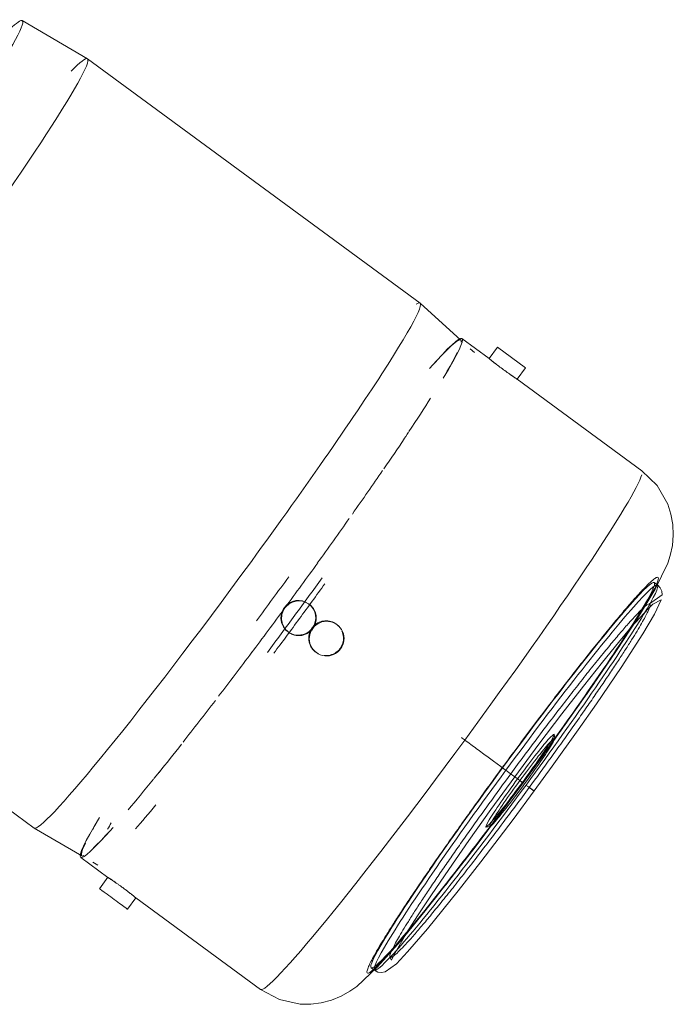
# Model space of a CAD drawing. Header units: metres. Extents: x 135583 to 135939, y 457896 to 458258.
# Tile 182 of 256: x 135778.297 to 135778.476, y 457912.455 to 457912.724. Entities that reach past the tile are written whole.
import ezdxf

# ---------------------------------------------------------------- set-up
doc = ezdxf.new("R2010")
doc.units = ezdxf.units.M
doc.layers.add('NIEUWE INSTALLATIE', color=250, linetype='Continuous', lineweight=0)

msp = doc.modelspace()

# ---------------------------------------------------------------- linework, layer by layer
at = {"layer": 'NIEUWE INSTALLATIE'}
for p, q in [((135778.31586, 457912.71337), (135778.29805, 457912.72378)), ((135778.40682, 457912.64655), (135778.31588, 457912.71336)), ((135778.41798, 457912.63639), (135778.40684, 457912.64653)), ((135778.42571, 457912.63136), (135778.41827, 457912.63682)), ((135778.4217, 457912.63301), (135778.42055, 457912.63406)), ((135778.42799, 457912.63446), (135778.42571, 457912.63136)), ((135778.43564, 457912.62884), (135778.42799, 457912.63446)), ((135778.43336, 457912.62573), (135778.43564, 457912.62884)), ((135778.46746, 457912.60069), (135778.43336, 457912.62574)), ((135778.47175, 457912.56943), (135778.47085, 457912.57009)), ((135778.37652, 457912.56416), (135778.37635, 457912.56428)), ((135778.37073, 457912.55662), (135778.3709, 457912.5565)), ((135778.3841, 457912.55859), (135778.38394, 457912.55871)), ((135778.37831, 457912.55105), (135778.37848, 457912.55093)), ((135778.26149, 457912.53222), (135778.30133, 457912.50295)), ((135778.44366, 457912.52753), (135778.4435, 457912.52857)), ((135778.30135, 457912.50294), (135778.31436, 457912.49534)), ((135778.42488, 457912.50322), (135778.42592, 457912.50338)), ((135778.31403, 457912.49494), (135778.32147, 457912.48947)), ((135778.31735, 457912.49359), (135778.31869, 457912.49281)), ((135778.32147, 457912.48948), (135778.31919, 457912.48637)), ((135778.32684, 457912.48075), (135778.32912, 457912.48385)), ((135778.32912, 457912.48385), (135778.36322, 457912.4588)), ((135778.39343, 457912.46471), (135778.39433, 457912.46405))]:
    msp.add_line(p, q, dxfattribs=at)
at = {"layer": 'NIEUWE INSTALLATIE', "flags": 128}
for points in [[(135778.46746, 457912.60069), (135778.47164, 457912.59661), (135778.47454, 457912.59154), (135778.47543, 457912.58879), (135778.47595, 457912.58593), (135778.47607, 457912.58306), (135778.47582, 457912.58023), (135778.47524, 457912.57753), (135778.47454, 457912.57536), (135778.47113, 457912.56832), (135778.46624, 457912.56023), (135778.46039, 457912.55128), (135778.45308, 457912.54058), (135778.44781, 457912.53307), (135778.44027, 457912.52253), (135778.435, 457912.5153)], [(135778.47175, 457912.56943), (135778.4725, 457912.56864), (135778.47291, 457912.56772), (135778.47302, 457912.56677), (135778.46957, 457912.56428)], [(135778.43273, 457912.51697), (135778.43932, 457912.52586), (135778.4456, 457912.53416), (135778.45149, 457912.54177), (135778.45668, 457912.54833), (135778.46108, 457912.55372), (135778.46458, 457912.55787), (135778.46936, 457912.56311), (135778.47047, 457912.56414), (135778.47276, 457912.56536), (135778.47093, 457912.56145), (135778.46773, 457912.55604), (135778.46182, 457912.5469), (135778.45504, 457912.53694), (135778.45009, 457912.52986), (135778.44297, 457912.51991), (135778.438, 457912.5131)], [(135778.43273, 457912.51697), (135778.42621, 457912.50801), (135778.42017, 457912.49954), (135778.41467, 457912.49165), (135778.40996, 457912.48473), (135778.40613, 457912.47893), (135778.40321, 457912.47435), (135778.39965, 457912.46822), (135778.39899, 457912.46685), (135778.39859, 457912.46766)], [(135778.36322, 457912.4588), (135778.36836, 457912.45603), (135778.37407, 457912.45477), (135778.37696, 457912.45475), (135778.37983, 457912.45511), (135778.38261, 457912.45585), (135778.38524, 457912.45694), (135778.38764, 457912.4583), (135778.3895, 457912.45961), (135778.39521, 457912.46497), (135778.40146, 457912.47206), (135778.40825, 457912.48032), (135778.41628, 457912.49049), (135778.42188, 457912.49776), (135778.42967, 457912.50811), (135778.435, 457912.5153)], [(135778.39433, 457912.46405), (135778.39531, 457912.46357), (135778.39631, 457912.46346), (135778.39725, 457912.46363), (135778.40035, 457912.46586), (135778.40343, 457912.46908), (135778.40884, 457912.47535), (135778.41724, 457912.48575), (135778.42345, 457912.49373), (135778.43224, 457912.50532), (135778.438, 457912.5131)]]:
    msp.add_lwpolyline(points, dxfattribs=at)
at = {"layer": 'NIEUWE INSTALLATIE'}
for centre, major_axis, ratio, start_param, end_param in [((135778.2466, 457912.65371), (0.05147, 0.07006), 0.052336, 4.712389, 6.283185), ((135778.2466, 457912.65371), (0.05147, 0.07006), 0.052336, 0, 0.301779), ((135778.26314, 457912.64156), (0.05275, 0.0718), 0.052336, 4.712389, 6.283185), ((135778.26314, 457912.64156), (0.05275, 0.0718), 0.052336, 0.005508, 0.349066), ((135778.35408, 457912.57475), (0.05275, 0.0718), 0.052336, 4.712389, 6.425985), ((135778.36615, 457912.56588), (0.05212, 0.07094), 0.052336, 5.759587, 6.806784), ((135778.36615, 457912.56588), (0.05181, 0.07053), 0.052336, 6.190786, 6.745184), ((135778.36615, 457912.56588), (-0.05181, -0.07053), 0.052336, 2.679594, 2.864393), ((135778.36615, 457912.56588), (-0.05181, -0.07053), 0.052336, 2.309995, 2.494794), ((135778.36615, 457912.56588), (0.05181, 0.07053), 0.052336, 5.405516, 5.449371), ((135778.36615, 457912.56588), (0.05212, 0.07094), 0.052336, 5.271508, 5.410521), ((135778.36615, 457912.56588), (-0.05181, -0.07053), 0.052336, 1.940395, 2.125195), ((135778.41534, 457912.52974), (0.05212, 0.07094), 0.052336, 4.712389, 6.140386), ((135778.36615, 457912.56588), (0.05181, 0.07053), 0.052336, 4.88569, 5.063723), ((135778.36615, 457912.56588), (-0.05212, -0.07094), 0.052336, 1.570796, 1.745329), ((135778.35408, 457912.57475), (-0.05275, -0.0718), 0.052336, 0, 1.570796), ((135778.37017, 457912.56293), (-0.0516, -0.07023), 0.052336, 4.626316, 4.712389), ((135778.36893, 457912.56384), (-0.0516, -0.07023), 0.052336, 1.570796, 1.716468), ((135778.43214, 457912.5174), (0.03871, 0.05269), 0.052336, 4.712389, 7.853982), ((135778.43304, 457912.51674), (-0.03871, -0.05269), 0.052336, 1.570796, 4.712389), ((135778.37017, 457912.56293), (0.0516, 0.07023), 0.052336, 4.712389, 4.84818), ((135778.37017, 457912.56293), (-0.0516, -0.07023), 0.052336, 4.712389, 4.798389), ((135778.37354, 457912.56045), (-0.00281, -0.00383), 0.99863, 1.570802, 4.712394), ((135778.36615, 457912.56588), (-0.05212, -0.07094), 0.052336, 1.396263, 1.570796), ((135778.37354, 457912.56045), (-0.00281, -0.00383), 0.99863, 4.712394, 7.853987), ((135778.36893, 457912.56384), (0.0516, 0.07023), 0.052336, 4.566716, 4.712389), ((135778.37017, 457912.56293), (0.0516, 0.07023), 0.052336, 4.5766, 4.712389), ((135778.38129, 457912.55476), (0.00281, 0.00383), 0.99863, 4.712389, 7.853982), ((135778.38129, 457912.55476), (0.00281, 0.00383), 0.99863, 1.570796, 4.712389), ((135778.36615, 457912.56588), (0.05181, 0.07053), 0.052336, 4.360261, 4.538948), ((135778.36615, 457912.56588), (-0.05181, -0.07053), 0.052336, 1.016398, 1.201197), ((135778.41534, 457912.52974), (0.05212, 0.07094), 0.052336, 3.141593, 4.712389), ((135778.43415, 457912.51592), (-0.00933, -0.01269), 0.052336, 1.570796, 4.712389), ((135778.43476, 457912.51548), (0.00888, 0.01209), 0.052336, 4.712389, 7.853982), ((135778.36615, 457912.56588), (0.05212, 0.07094), 0.052336, 4.014257, 4.152538), ((135778.43214, 457912.5174), (-0.03871, -0.05269), 0.052336, 4.712389, 7.853982), ((135778.36615, 457912.56588), (-0.05181, -0.07053), 0.052336, 0.646798, 0.831598), ((135778.36615, 457912.56588), (0.05181, 0.07053), 0.052336, 3.975288, 4.018993), ((135778.43304, 457912.51674), (0.03871, 0.05269), 0.052336, 1.570796, 4.712389), ((135778.43415, 457912.51592), (0.00933, 0.01269), 0.052336, 1.570796, 4.712389), ((135778.43476, 457912.51548), (0.00888, 0.01209), 0.052336, 1.570796, 4.712389), ((135778.37017, 457912.56293), (-0.0515, -0.0701), 0.052336, 0.577098, 0.739198), ((135778.36615, 457912.56588), (0.05212, 0.07094), 0.052336, 2.617994, 3.665191), ((135778.36615, 457912.56588), (0.05181, 0.07053), 0.052336, 2.679594, 2.720584), ((135778.36893, 457912.56384), (0.0516, 0.07023), 0.052336, 2.617994, 2.666449), ((135778.36615, 457912.56588), (0.05181, 0.07053), 0.052336, 3.418792, 3.603592), ((135778.36615, 457912.56588), (-0.05181, -0.07053), 0.052336, 6.005986, 6.375585), ((135778.32302, 457912.48356), (-0.00383, 0.00281), 0.000001, 0.05236, 3.193953)]:
    msp.add_ellipse(centre, major_axis=major_axis, ratio=ratio, start_param=start_param, end_param=end_param, dxfattribs=at)
for points, knots in [([(135778.42571, 457912.63136), (135778.42574, 457912.63134), (135778.42593, 457912.63118), (135778.42665, 457912.6306), (135778.4277, 457912.62977), (135778.42898, 457912.62879), (135778.43034, 457912.6278), (135778.43161, 457912.6269), (135778.43262, 457912.62621), (135778.43323, 457912.62582), (135778.43336, 457912.62573), (135778.43336, 457912.62573)], [0, 0, 0, 0, 0.1111111, 0.2222222, 0.3333333, 0.4444444, 0.5555556, 0.6666667, 0.7777778, 0.8888889, 0.983331, 0.983331, 0.983331, 0.983331]), ([(135778.42768, 457912.62978), (135778.42758, 457912.62986), (135778.42711, 457912.63022), (135778.42639, 457912.63079), (135778.42581, 457912.63127), (135778.42572, 457912.63134), (135778.42572, 457912.63135)], [0.6385728, 0.6385728, 0.6385728, 0.6385728, 0.6666667, 0.7777778, 0.8888889, 0.983331, 0.983331, 0.983331, 0.983331]), ([(135778.43336, 457912.62574), (135778.43333, 457912.62575), (135778.43313, 457912.6259), (135778.43245, 457912.62634), (135778.43188, 457912.62674), (135778.43164, 457912.6269)], [0, 0, 0, 0, 0.1111111, 0.2222222, 0.2934741, 0.2934741, 0.2934741, 0.2934741]), ([(135778.42931, 457912.51948), (135778.43206, 457912.52323), (135778.43785, 457912.53102), (135778.44515, 457912.54059), (135778.45038, 457912.54731), (135778.45409, 457912.552), (135778.45766, 457912.55643), (135778.46083, 457912.56026), (135778.46365, 457912.5636), (135778.46616, 457912.56645), (135778.46823, 457912.56867), (135778.46986, 457912.57028), (135778.47107, 457912.57129), (135778.4718, 457912.57164), (135778.47206, 457912.57135), (135778.47186, 457912.57047), (135778.47131, 457912.56917), (135778.4705, 457912.56758), (135778.46941, 457912.56562), (135778.46802, 457912.56326), (135778.46635, 457912.56055), (135778.46445, 457912.55756), (135778.46233, 457912.5543), (135778.46076, 457912.55192), (135778.45995, 457912.55072)], [-1, -1, -1, -1, -0.9305556, -0.8611111, -0.8263889, -0.7916667, -0.7569444, -0.7222222, -0.6875, -0.6527778, -0.6180556, -0.5833333, -0.5486111, -0.5138889, -0.4791667, -0.4444444, -0.4166667, -0.3888889, -0.3611111, -0.3333333, -0.3055556, -0.2777778, -0.25, -0.2233175, -0.2233175, -0.2233175, -0.2233175]), ([(135778.36988, 457912.56314), (135778.36971, 457912.56291), (135778.36942, 457912.56243), (135778.36913, 457912.56167), (135778.36897, 457912.56085), (135778.36894, 457912.56002), (135778.36907, 457912.5592), (135778.36934, 457912.55841), (135778.36974, 457912.55768), (135778.3703, 457912.55697), (135778.37092, 457912.55646), (135778.37151, 457912.55611), (135778.37213, 457912.55583), (135778.37298, 457912.5556), (135778.37401, 457912.55556), (135778.37503, 457912.55573), (135778.37633, 457912.55628), (135778.37709, 457912.55695), (135778.37753, 457912.55752)], [0, 0, 0, 0, 0.055556, 0.111111, 0.166667, 0.222222, 0.277778, 0.333333, 0.388889, 0.444444, 0.513889, 0.548611, 0.583333, 0.652778, 0.722222, 0.791667, 0.861111, 1, 1, 1, 1]), ([(135778.43162, 457912.51778), (135778.43408, 457912.52112), (135778.43923, 457912.52806), (135778.44573, 457912.53659), (135778.4504, 457912.54258), (135778.45372, 457912.54678), (135778.45691, 457912.55074), (135778.45976, 457912.55419), (135778.4623, 457912.55719), (135778.46455, 457912.55975), (135778.46639, 457912.56173), (135778.46785, 457912.56317), (135778.46893, 457912.56407), (135778.46959, 457912.56438), (135778.46982, 457912.56413), (135778.46964, 457912.56335), (135778.46915, 457912.56218), (135778.46842, 457912.56075), (135778.46745, 457912.55899), (135778.4662, 457912.55688), (135778.46471, 457912.55446), (135778.46302, 457912.55179), (135778.4611, 457912.54886), (135778.45894, 457912.54559), (135778.45658, 457912.5421), (135778.4541, 457912.53847), (135778.45145, 457912.53465), (135778.44862, 457912.53062), (135778.44565, 457912.52644), (135778.44165, 457912.52086), (135778.43863, 457912.51671), (135778.43668, 457912.51406)], [-1, -1, -1, -1, -0.930556, -0.861111, -0.826389, -0.791667, -0.756944, -0.722222, -0.6875, -0.652778, -0.618056, -0.583333, -0.548611, -0.513889, -0.479167, -0.444444, -0.416667, -0.388889, -0.361111, -0.333333, -0.305556, -0.277778, -0.25, -0.222222, -0.194444, -0.166667, -0.138889, -0.111111, -0.083333, -0.055556, 0, 0, 0, 0]), ([(135778.37902, 457912.55062), (135778.37871, 457912.55078), (135778.37827, 457912.55106), (135778.37775, 457912.55152), (135778.3773, 457912.55203), (135778.37683, 457912.55277), (135778.37648, 457912.55375), (135778.37634, 457912.55477), (135778.37647, 457912.55617), (135778.37689, 457912.5571), (135778.37731, 457912.55769)], [0.4444444, 0.4444444, 0.4444444, 0.4444444, 0.5138889, 0.5486111, 0.5833333, 0.6527778, 0.7222222, 0.7916667, 0.8611111, 1, 1, 1, 1]), ([(135778.45939, 457912.54988), (135778.45869, 457912.54884), (135778.4571, 457912.54648), (135778.45451, 457912.5427), (135778.45199, 457912.53907), (135778.45036, 457912.53673), (135778.44975, 457912.53587)], [-0.21714911, -0.21714911, -0.21714911, -0.21714911, -0.19444444, -0.16666667, -0.13888889, -0.12291691, -0.12291691, -0.12291691, -0.12291691]), ([(135778.44683, 457912.53174), (135778.44625, 457912.53092), (135778.44455, 457912.52854), (135778.44123, 457912.52389), (135778.4385, 457912.52016), (135778.43691, 457912.51797)], [-0.09795825, -0.09795825, -0.09795825, -0.09795825, -0.08333333, -0.05555556, -0.01604011, -0.01604011, -0.01604011, -0.01604011]), ([(135778.42931, 457912.51948), (135778.42711, 457912.51648), (135778.4237, 457912.5118), (135778.4192, 457912.50552), (135778.41587, 457912.50083), (135778.41271, 457912.49633), (135778.40977, 457912.49209), (135778.40702, 457912.48807), (135778.4044, 457912.48419), (135778.40198, 457912.48054), (135778.39983, 457912.47724), (135778.39793, 457912.47425), (135778.39627, 457912.47154), (135778.39487, 457912.46918), (135778.39378, 457912.46722), (135778.39298, 457912.46563), (135778.39242, 457912.46432), (135778.39222, 457912.46345), (135778.39248, 457912.46316), (135778.39322, 457912.46351), (135778.39442, 457912.46452), (135778.39606, 457912.46613), (135778.39812, 457912.46835), (135778.40063, 457912.4712), (135778.40346, 457912.47454), (135778.40616, 457912.47782), (135778.40798, 457912.48006), (135778.40865, 457912.48089)], [0, 0, 0, 0, 0.0555556, 0.0833333, 0.1111111, 0.1388889, 0.1666667, 0.1944444, 0.2222222, 0.25, 0.2777778, 0.3055556, 0.3333333, 0.3611111, 0.3888889, 0.4166667, 0.4444444, 0.4791667, 0.5138889, 0.5486111, 0.5833333, 0.6180556, 0.6527778, 0.6875, 0.7222222, 0.7569444, 0.7765678, 0.7765678, 0.7765678, 0.7765678]), ([(135778.43162, 457912.51778), (135778.42967, 457912.51512), (135778.42665, 457912.51097), (135778.42265, 457912.50539), (135778.41968, 457912.50121), (135778.41685, 457912.49719), (135778.41421, 457912.49338), (135778.41173, 457912.48975), (135778.40938, 457912.48627), (135778.40721, 457912.483), (135778.40529, 457912.48005), (135778.4036, 457912.47738), (135778.40211, 457912.47496), (135778.40086, 457912.47284), (135778.39988, 457912.47109), (135778.39916, 457912.46967), (135778.39866, 457912.4685), (135778.39849, 457912.46772), (135778.39872, 457912.46746), (135778.39938, 457912.46778), (135778.40046, 457912.46867), (135778.40192, 457912.47012), (135778.40376, 457912.4721), (135778.40601, 457912.47466), (135778.40855, 457912.47766), (135778.4114, 457912.48111), (135778.41459, 457912.48507), (135778.41789, 457912.48924), (135778.42254, 457912.49522), (135778.42905, 457912.50375), (135778.43422, 457912.51071), (135778.43668, 457912.51406)], [0, 0, 0, 0, 0.055556, 0.083333, 0.111111, 0.138889, 0.166667, 0.194444, 0.222222, 0.25, 0.277778, 0.305556, 0.333333, 0.361111, 0.388889, 0.416667, 0.444444, 0.479167, 0.513889, 0.548611, 0.583333, 0.618056, 0.652778, 0.6875, 0.722222, 0.756944, 0.791667, 0.826389, 0.861111, 0.930556, 1, 1, 1, 1]), ([(135778.43668, 457912.51406), (135778.43689, 457912.51391), (135778.4372, 457912.51368), (135778.43755, 457912.51342), (135778.43777, 457912.51327), (135778.43791, 457912.51316), (135778.43799, 457912.5131), (135778.43801, 457912.51309), (135778.43797, 457912.51312), (135778.43786, 457912.5132), (135778.43769, 457912.51332), (135778.43748, 457912.51348), (135778.43721, 457912.51368), (135778.43688, 457912.51392), (135778.4364, 457912.51427), (135778.43603, 457912.51454), (135778.4358, 457912.51471)], [0, 0, 0, 0, 0.125, 0.1875, 0.25, 0.3125, 0.375, 0.4375, 0.5, 0.5625, 0.625, 0.6875, 0.75, 0.8125, 0.875, 1, 1, 1, 1]), ([(135778.42299, 457912.49928), (135778.42413, 457912.50078), (135778.42752, 457912.50525), (135778.43083, 457912.50972), (135778.43301, 457912.51266)], [0.90320641, 0.90320641, 0.90320641, 0.90320641, 0.93055556, 0.98385652, 0.98385652, 0.98385652, 0.98385652]), ([(135778.40935, 457912.48176), (135778.40963, 457912.48212), (135778.41113, 457912.48399), (135778.4139, 457912.48749), (135778.4171, 457912.4916), (135778.4191, 457912.49419), (135778.41972, 457912.495)], [0.78338262, 0.78338262, 0.78338262, 0.78338262, 0.79166667, 0.82638889, 0.86111111, 0.87658739, 0.87658739, 0.87658739, 0.87658739]), ([(135778.32147, 457912.48947), (135778.32149, 457912.48946), (135778.32155, 457912.48942), (135778.32176, 457912.48928), (135778.32209, 457912.48906), (135778.32251, 457912.48877), (135778.32303, 457912.48842), (135778.32361, 457912.48802), (135778.32424, 457912.48758), (135778.32496, 457912.48707), (135778.3256, 457912.4866), (135778.32615, 457912.48619), (135778.32668, 457912.48579), (135778.32732, 457912.4853), (135778.32797, 457912.48479), (135778.3285, 457912.48437), (135778.32899, 457912.48397), (135778.32912, 457912.48386), (135778.32912, 457912.48385)], [0, 0, 0, 0, 0.0555556, 0.1111111, 0.1666667, 0.2222222, 0.2777778, 0.3333333, 0.3888889, 0.4444444, 0.5138889, 0.5486111, 0.5833333, 0.6527778, 0.7222222, 0.7916667, 0.8611111, 0.9833348, 0.9833348, 0.9833348, 0.9833348]), ([(135778.32356, 457912.48807), (135778.32351, 457912.4881), (135778.32321, 457912.48831), (135778.32271, 457912.48866), (135778.32215, 457912.48904), (135778.32162, 457912.48938), (135778.3215, 457912.48946), (135778.32148, 457912.48947)], [0.6384966, 0.6384966, 0.6384966, 0.6384966, 0.6527778, 0.7222222, 0.7916667, 0.8611111, 0.9833348, 0.9833348, 0.9833348, 0.9833348]), ([(135778.32912, 457912.48385), (135778.3291, 457912.48386), (135778.32904, 457912.48391), (135778.32885, 457912.48407), (135778.32854, 457912.48432), (135778.32814, 457912.48464), (135778.32777, 457912.48493), (135778.32755, 457912.48511), (135778.32749, 457912.48515)], [0, 0, 0, 0, 0.0555556, 0.1111111, 0.1666667, 0.2222222, 0.2777778, 0.2933754, 0.2933754, 0.2933754, 0.2933754])]:
    msp.add_open_spline(points, degree=3, knots=knots, dxfattribs=at)
for points in [[(135778.36988, 457912.56314), (135778.37021, 457912.56359), (135778.37102, 457912.56436), (135778.37256, 457912.56504), (135778.37424, 457912.56515), (135778.37586, 457912.56467), (135778.37721, 457912.56368), (135778.37814, 457912.56228), (135778.37854, 457912.56065), (135778.37835, 457912.55897), (135778.37785, 457912.55797), (135778.37753, 457912.55752)], [(135778.38456, 457912.55816), (135778.38418, 457912.55856), (135778.38327, 457912.55923), (135778.38166, 457912.5597), (135778.37998, 457912.55959), (135778.37844, 457912.55891), (135778.37763, 457912.55813), (135778.37731, 457912.55769)], [(135778.38495, 457912.55207), (135778.38528, 457912.55251), (135778.38578, 457912.55352), (135778.38596, 457912.55519), (135778.38569, 457912.55628), (135778.38547, 457912.55679)], [(135778.38495, 457912.55207), (135778.38478, 457912.55184), (135778.38441, 457912.55142), (135778.38378, 457912.55091), (135778.38304, 457912.55051), (135778.38225, 457912.55024), (135778.38143, 457912.55012), (135778.38088, 457912.55013), (135778.3806, 457912.55016)], [(135778.41813, 457912.52769), (135778.41846, 457912.52745), (135778.41878, 457912.52722), (135778.4191, 457912.52698)], [(135778.43497, 457912.51532), (135778.43503, 457912.51528), (135778.43494, 457912.51534), (135778.43414, 457912.51593), (135778.43273, 457912.51697), (135778.43076, 457912.51841), (135778.42831, 457912.52021), (135778.42548, 457912.52229), (135778.42229, 457912.52464), (135778.42012, 457912.52623), (135778.41905, 457912.52702)]]:
    msp.add_open_spline(points, degree=3, dxfattribs=at)

doc.saveas('drawing.dxf')
